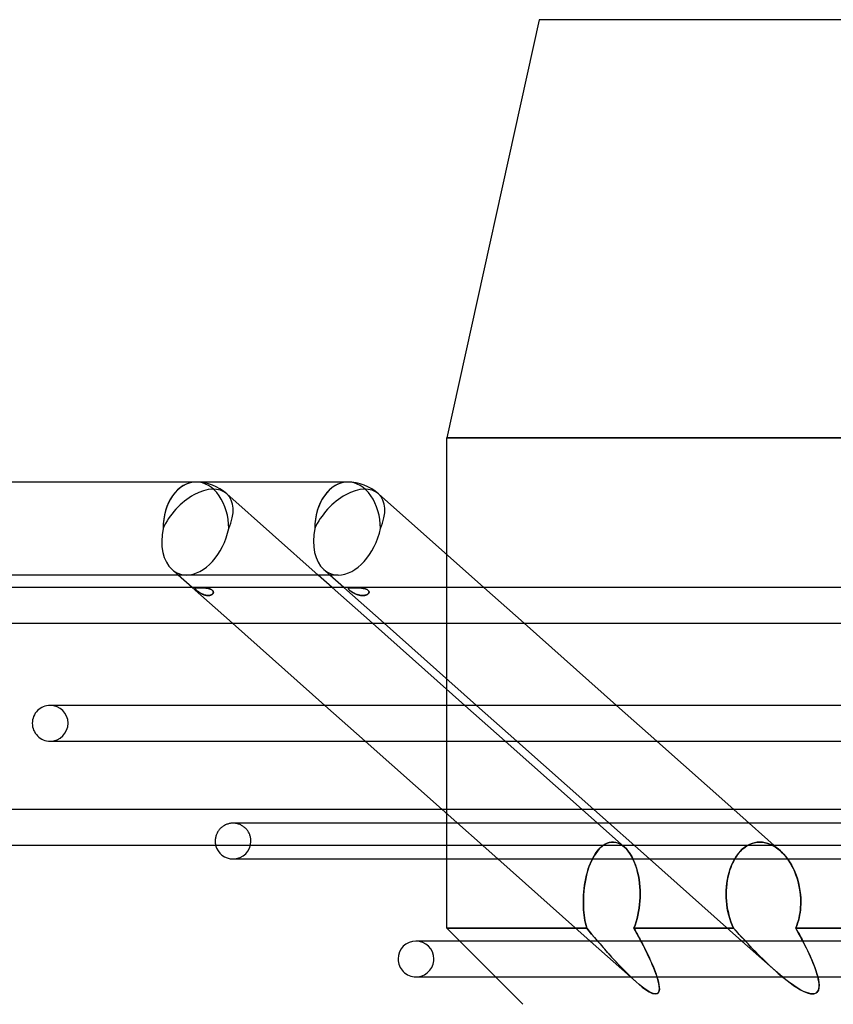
# Model space of a CAD drawing. Header units: millimetres. Extents: x -250 to 250, y -102 to 110.
# Tile 11 of 22: x -80 to -27, y 46 to 110. Entities that reach past the tile are written whole.
import ezdxf

# ---------------------------------------------------------------- set-up
doc = ezdxf.new("R2010")
doc.units = ezdxf.units.MM
doc.layers.add('HIDDEN', color=7, linetype='Continuous')
doc.layers.add('THICK', color=7, linetype='Continuous')

msp = doc.modelspace()

# ---------------------------------------------------------------- linework, layer by layer
at = {"layer": 'HIDDEN'}
for p, q in [((-52, 82.881), (0, 82.881)), ((-60.342, 73.968), (-66.275, 79.239)), ((-52, 67.233), (-52, 75.301)), ((-69.424, 73.968), (-69.822, 74.321)), ((-59.581, 73.968), (-59.979, 74.321)), ((-65.903, 70.84), (-68.515, 73.16)), ((-68.329, 73.104), (-68.326, 73.111)), ((-68.328, 73.105), (-68.329, 73.097)), ((-68.329, 73.096), (-68.329, 73.104)), ((-68.329, 73.097), (-68.328, 73.088)), ((-68.328, 73.088), (-68.329, 73.096)), ((-68.325, 73.113), (-68.328, 73.105)), ((-68.324, 73.078), (-68.328, 73.088)), ((-68.328, 73.088), (-68.325, 73.079)), ((-68.326, 73.111), (-68.321, 73.118)), ((-68.319, 73.119), (-68.325, 73.113)), ((-68.325, 73.079), (-68.319, 73.068)), ((-68.319, 73.067), (-68.324, 73.078)), ((-68.321, 73.118), (-68.313, 73.123)), ((-68.311, 73.124), (-68.319, 73.119)), ((-68.319, 73.068), (-68.311, 73.056)), ((-68.31, 73.055), (-68.319, 73.067)), ((-68.313, 73.123), (-68.304, 73.128)), ((-68.301, 73.129), (-68.311, 73.124)), ((-68.311, 73.056), (-68.3, 73.042)), ((-68.299, 73.041), (-68.31, 73.055)), ((-68.304, 73.128), (-68.292, 73.132)), ((-68.288, 73.133), (-68.301, 73.129)), ((-68.3, 73.042), (-68.287, 73.027)), ((-68.286, 73.026), (-68.299, 73.041)), ((-68.292, 73.132), (-68.278, 73.136)), ((-68.273, 73.137), (-68.288, 73.133)), ((-68.287, 73.027), (-68.27, 73.011)), ((-68.27, 73.01), (-68.286, 73.026)), ((-68.278, 73.136), (-68.261, 73.139)), ((-68.256, 73.14), (-68.273, 73.137)), ((-68.27, 73.011), (-68.252, 72.993)), ((-68.251, 72.992), (-68.27, 73.01)), ((-68.261, 73.139), (-68.243, 73.142)), ((-68.237, 73.142), (-68.256, 73.14)), ((-68.252, 72.993), (-68.23, 72.973)), ((-68.229, 72.973), (-68.251, 72.992)), ((-68.243, 73.142), (-68.222, 73.144)), ((-68.215, 73.144), (-68.237, 73.142)), ((-68.23, 72.973), (-68.206, 72.953)), ((-68.206, 72.953), (-68.229, 72.973)), ((-68.222, 73.144), (-68.199, 73.145)), ((-68.191, 73.146), (-68.215, 73.144)), ((-68.18, 72.932), (-68.206, 72.953)), ((-68.206, 72.953), (-68.18, 72.932)), ((-68.199, 73.145), (-68.174, 73.147)), ((-68.166, 73.147), (-68.191, 73.146)), ((-68.153, 72.911), (-68.18, 72.932)), ((-68.18, 72.932), (-68.152, 72.91)), ((-68.174, 73.147), (-68.148, 73.148)), ((-68.139, 73.148), (-68.166, 73.147)), ((-68.125, 72.89), (-68.153, 72.911)), ((-68.152, 72.91), (-68.123, 72.889)), ((-68.148, 73.148), (-68.119, 73.149)), ((-68.111, 73.149), (-68.139, 73.148)), ((-68.095, 72.869), (-68.125, 72.89)), ((-68.123, 72.889), (-68.092, 72.867)), ((-68.119, 73.149), (-68.089, 73.149)), ((-68.081, 73.149), (-68.111, 73.149)), ((-68.066, 72.849), (-68.095, 72.869)), ((-68.092, 72.867), (-68.061, 72.846)), ((-68.089, 73.149), (-68.058, 73.149)), ((-68.051, 73.149), (-68.081, 73.149)), ((-68.036, 72.829), (-68.066, 72.849)), ((-68.061, 72.846), (-68.03, 72.826)), ((-68.058, 73.149), (-68.025, 73.149)), ((-68.019, 73.149), (-68.051, 73.149)), ((-68.005, 72.81), (-68.036, 72.829)), ((-68.025, 73.149), (-67.99, 73.149)), ((-67.986, 73.148), (-68.019, 73.149)), ((-67.99, 73.149), (-67.954, 73.148)), ((-67.952, 73.148), (-67.986, 73.148)), ((-67.954, 73.148), (-67.917, 73.147)), ((-67.917, 73.147), (-67.952, 73.148)), ((-67.917, 73.147), (-67.878, 73.145)), ((-67.881, 73.146), (-67.917, 73.147)), ((-67.843, 73.144), (-67.881, 73.146)), ((-67.878, 73.145), (-67.838, 73.144)), ((-67.805, 73.142), (-67.843, 73.144)), ((-67.838, 73.144), (-67.797, 73.141)), ((-67.765, 73.139), (-67.805, 73.142)), ((-67.797, 73.141), (-67.757, 73.138)), ((-67.725, 73.136), (-67.765, 73.139)), ((-67.757, 73.138), (-67.716, 73.135)), ((-67.684, 73.132), (-67.725, 73.136)), ((-67.716, 73.135), (-67.675, 73.131)), ((-67.642, 73.127), (-67.684, 73.132)), ((-67.675, 73.131), (-67.635, 73.126)), ((-67.601, 73.122), (-67.642, 73.127)), ((-67.635, 73.126), (-67.595, 73.121)), ((-67.561, 73.116), (-67.601, 73.122)), ((-67.595, 73.121), (-67.556, 73.115)), ((-67.522, 73.109), (-67.561, 73.116)), ((-67.556, 73.115), (-67.518, 73.108)), ((-67.484, 73.101), (-67.522, 73.109)), ((-67.518, 73.108), (-67.48, 73.1)), ((-67.447, 73.092), (-67.484, 73.101)), ((-67.48, 73.1), (-67.444, 73.091)), ((-67.411, 73.082), (-67.447, 73.092)), ((-67.444, 73.091), (-67.41, 73.081)), ((-67.376, 73.07), (-67.411, 73.082)), ((-67.41, 73.081), (-67.376, 73.07)), ((-67.376, 73.07), (-67.343, 73.058)), ((-67.342, 73.057), (-67.376, 73.07)), ((-67.343, 73.058), (-67.312, 73.044)), ((-67.309, 73.043), (-67.342, 73.057)), ((-67.312, 73.044), (-67.282, 73.029)), ((-67.278, 73.027), (-67.309, 73.043)), ((-67.282, 73.029), (-67.254, 73.013)), ((-67.25, 73.01), (-67.278, 73.027)), ((-67.254, 73.013), (-67.23, 72.995)), ((-67.225, 72.991), (-67.25, 73.01)), ((-67.23, 72.995), (-67.208, 72.976)), ((-67.203, 72.972), (-67.225, 72.991)), ((-67.208, 72.976), (-67.189, 72.957)), ((-67.185, 72.952), (-67.203, 72.972)), ((-67.189, 72.957), (-67.174, 72.937)), ((-67.17, 72.932), (-67.185, 72.952)), ((-67.174, 72.937), (-67.162, 72.917)), ((-67.159, 72.912), (-67.17, 72.932)), ((-67.162, 72.917), (-67.153, 72.897)), ((-67.151, 72.891), (-67.159, 72.912)), ((-67.153, 72.897), (-67.148, 72.878)), ((-67.146, 72.87), (-67.151, 72.891)), ((-67.151, 72.807), (-67.147, 72.827)), ((-67.148, 72.878), (-67.145, 72.858)), ((-67.145, 72.84), (-67.148, 72.822)), ((-67.147, 72.827), (-67.145, 72.849)), ((-67.145, 72.849), (-67.146, 72.87)), ((-67.145, 72.858), (-67.145, 72.84)), ((-56.821, 70.84), (-59.433, 73.16)), ((-56.06, 70.84), (-58.672, 73.16)), ((-58.387, 73.082), (-58.386, 73.092)), ((-58.386, 73.091), (-58.387, 73.081)), ((-58.384, 73.07), (-58.387, 73.082)), ((-58.387, 73.081), (-58.384, 73.07)), ((-58.386, 73.092), (-58.383, 73.101)), ((-58.384, 73.1), (-58.386, 73.091)), ((-58.378, 73.108), (-58.384, 73.1)), ((-58.378, 73.057), (-58.384, 73.07)), ((-58.384, 73.07), (-58.378, 73.058)), ((-58.383, 73.101), (-58.377, 73.109)), ((-58.37, 73.115), (-58.378, 73.108)), ((-58.378, 73.058), (-58.37, 73.044)), ((-58.369, 73.043), (-58.378, 73.057)), ((-58.377, 73.109), (-58.368, 73.116)), ((-58.359, 73.121), (-58.37, 73.115)), ((-58.37, 73.044), (-58.358, 73.029)), ((-58.356, 73.027), (-58.369, 73.043)), ((-58.368, 73.116), (-58.357, 73.122)), ((-58.345, 73.126), (-58.359, 73.121)), ((-58.358, 73.029), (-58.343, 73.013)), ((-58.357, 73.122), (-58.342, 73.127)), ((-58.341, 73.01), (-58.356, 73.027)), ((-58.328, 73.131), (-58.345, 73.126)), ((-58.343, 73.013), (-58.326, 72.995)), ((-58.342, 73.127), (-58.325, 73.132)), ((-58.322, 72.991), (-58.341, 73.01)), ((-58.309, 73.135), (-58.328, 73.131)), ((-58.326, 72.995), (-58.305, 72.976)), ((-58.325, 73.132), (-58.304, 73.136)), ((-58.3, 72.972), (-58.322, 72.991)), ((-58.287, 73.138), (-58.309, 73.135)), ((-58.305, 72.976), (-58.282, 72.957)), ((-58.304, 73.136), (-58.282, 73.139)), ((-58.276, 72.952), (-58.3, 72.972)), ((-58.263, 73.141), (-58.287, 73.138)), ((-58.282, 73.139), (-58.258, 73.142)), ((-58.282, 72.957), (-58.257, 72.937)), ((-58.25, 72.932), (-58.276, 72.952)), ((-58.236, 73.144), (-58.263, 73.141)), ((-58.258, 73.142), (-58.232, 73.144)), ((-58.257, 72.937), (-58.23, 72.917)), ((-58.222, 72.912), (-58.25, 72.932)), ((-58.206, 73.145), (-58.236, 73.144)), ((-58.232, 73.144), (-58.204, 73.146)), ((-58.23, 72.917), (-58.202, 72.897)), ((-58.192, 72.891), (-58.222, 72.912)), ((-58.174, 73.147), (-58.206, 73.145)), ((-58.204, 73.146), (-58.174, 73.147)), ((-58.202, 72.897), (-58.172, 72.878)), ((-58.16, 72.87), (-58.192, 72.891)), ((-58.174, 73.147), (-58.143, 73.148)), ((-58.141, 73.148), (-58.174, 73.147)), ((-58.172, 72.878), (-58.142, 72.858)), ((-58.126, 72.849), (-58.16, 72.87)), ((-58.143, 73.148), (-58.111, 73.148)), ((-58.142, 72.858), (-58.111, 72.84)), ((-58.107, 73.149), (-58.141, 73.148)), ((-58.09, 72.827), (-58.126, 72.849)), ((-58.111, 73.148), (-58.077, 73.149)), ((-58.111, 72.84), (-58.08, 72.822)), ((-58.071, 73.149), (-58.107, 73.149)), ((-58.053, 72.807), (-58.09, 72.827)), ((-58.077, 73.149), (-58.042, 73.149)), ((-58.033, 73.149), (-58.071, 73.149)), ((-58.042, 73.149), (-58.005, 73.149)), ((-57.995, 73.149), (-58.033, 73.149)), ((-58.005, 73.149), (-57.967, 73.149)), ((-57.955, 73.149), (-57.995, 73.149)), ((-57.967, 73.149), (-57.927, 73.148)), ((-57.914, 73.148), (-57.955, 73.149)), ((-57.927, 73.148), (-57.886, 73.147)), ((-57.872, 73.147), (-57.914, 73.148)), ((-57.886, 73.147), (-57.844, 73.146)), ((-57.83, 73.145), (-57.872, 73.147)), ((-57.844, 73.146), (-57.801, 73.144)), ((-57.786, 73.144), (-57.83, 73.145)), ((-57.801, 73.144), (-57.757, 73.142)), ((-57.743, 73.142), (-57.786, 73.144)), ((-57.757, 73.142), (-57.713, 73.14)), ((-57.7, 73.139), (-57.743, 73.142)), ((-57.713, 73.14), (-57.669, 73.137)), ((-57.657, 73.136), (-57.7, 73.139)), ((-57.669, 73.137), (-57.625, 73.133)), ((-57.614, 73.132), (-57.657, 73.136)), ((-57.625, 73.133), (-57.582, 73.129)), ((-57.572, 73.128), (-57.614, 73.132)), ((-57.582, 73.129), (-57.539, 73.124)), ((-57.53, 73.123), (-57.572, 73.128)), ((-57.539, 73.124), (-57.497, 73.119)), ((-57.489, 73.118), (-57.53, 73.123)), ((-57.497, 73.119), (-57.455, 73.113)), ((-57.449, 73.111), (-57.489, 73.118)), ((-57.455, 73.113), (-57.415, 73.105)), ((-57.41, 73.104), (-57.449, 73.111)), ((-57.415, 73.105), (-57.376, 73.097)), ((-57.372, 73.096), (-57.41, 73.104)), ((-57.376, 73.097), (-57.339, 73.088)), ((-57.336, 73.088), (-57.372, 73.096)), ((-57.339, 73.088), (-57.303, 73.079)), ((-57.301, 73.078), (-57.336, 73.088)), ((-57.303, 73.079), (-57.268, 73.068)), ((-57.266, 73.067), (-57.301, 73.078)), ((-57.268, 73.068), (-57.235, 73.056)), ((-57.233, 73.055), (-57.266, 73.067)), ((-57.235, 73.056), (-57.203, 73.042)), ((-57.202, 73.041), (-57.233, 73.055)), ((-57.203, 73.042), (-57.173, 73.027)), ((-57.171, 73.026), (-57.202, 73.041)), ((-57.173, 73.027), (-57.145, 73.011)), ((-57.144, 73.01), (-57.171, 73.026)), ((-57.145, 73.011), (-57.12, 72.993)), ((-57.119, 72.992), (-57.144, 73.01)), ((-57.12, 72.993), (-57.098, 72.973)), ((-57.097, 72.973), (-57.119, 72.992)), ((-57.098, 72.973), (-57.079, 72.953)), ((-57.079, 72.953), (-57.097, 72.973)), ((-57.079, 72.953), (-57.064, 72.932)), ((-57.065, 72.932), (-57.079, 72.953)), ((-57.054, 72.911), (-57.065, 72.932)), ((-57.064, 72.932), (-57.054, 72.91)), ((-57.056, 72.81), (-57.049, 72.829)), ((-57.048, 72.89), (-57.054, 72.911)), ((-57.054, 72.91), (-57.047, 72.889)), ((-57.046, 72.846), (-57.05, 72.826)), ((-57.049, 72.829), (-57.045, 72.849)), ((-57.045, 72.869), (-57.048, 72.89)), ((-57.047, 72.889), (-57.045, 72.867)), ((-57.045, 72.867), (-57.046, 72.846)), ((-57.045, 72.849), (-57.045, 72.869)), ((-46.978, 70.84), (-49.59, 73.16)), ((-68.03, 72.826), (-67.999, 72.806)), ((-67.974, 72.792), (-68.005, 72.81)), ((-67.999, 72.806), (-67.967, 72.788)), ((-67.942, 72.774), (-67.974, 72.792)), ((-67.967, 72.788), (-67.935, 72.77)), ((-67.909, 72.756), (-67.942, 72.774)), ((-67.935, 72.77), (-67.902, 72.752)), ((-67.876, 72.74), (-67.909, 72.756)), ((-67.902, 72.752), (-67.868, 72.736)), ((-67.842, 72.724), (-67.876, 72.74)), ((-67.868, 72.736), (-67.834, 72.72)), ((-67.807, 72.709), (-67.842, 72.724)), ((-67.834, 72.72), (-67.799, 72.706)), ((-67.773, 72.696), (-67.807, 72.709)), ((-67.799, 72.706), (-67.763, 72.692)), ((-67.739, 72.684), (-67.773, 72.696)), ((-67.763, 72.692), (-67.728, 72.68)), ((-67.706, 72.673), (-67.739, 72.684)), ((-67.728, 72.68), (-67.693, 72.67)), ((-67.674, 72.664), (-67.706, 72.673)), ((-67.693, 72.67), (-67.658, 72.661)), ((-67.642, 72.657), (-67.674, 72.664)), ((-67.658, 72.661), (-67.624, 72.653)), ((-67.611, 72.651), (-67.642, 72.657)), ((-67.624, 72.653), (-67.591, 72.647)), ((-67.58, 72.646), (-67.611, 72.651)), ((-67.591, 72.647), (-67.558, 72.643)), ((-67.55, 72.642), (-67.58, 72.646)), ((-67.558, 72.643), (-67.526, 72.64)), ((-67.52, 72.64), (-67.55, 72.642)), ((-67.526, 72.64), (-67.494, 72.639)), ((-67.491, 72.639), (-67.52, 72.64)), ((-67.494, 72.639), (-67.463, 72.639)), ((-67.463, 72.639), (-67.491, 72.639)), ((-67.435, 72.641), (-67.463, 72.639)), ((-67.463, 72.639), (-67.432, 72.641)), ((-67.408, 72.644), (-67.435, 72.641)), ((-67.432, 72.641), (-67.402, 72.645)), ((-67.382, 72.648), (-67.408, 72.644)), ((-67.402, 72.645), (-67.373, 72.65)), ((-67.356, 72.653), (-67.382, 72.648)), ((-67.373, 72.65), (-67.344, 72.656)), ((-67.332, 72.66), (-67.356, 72.653)), ((-67.344, 72.656), (-67.317, 72.664)), ((-67.308, 72.668), (-67.332, 72.66)), ((-67.317, 72.664), (-67.291, 72.674)), ((-67.285, 72.677), (-67.308, 72.668)), ((-67.291, 72.674), (-67.266, 72.686)), ((-67.264, 72.687), (-67.285, 72.677)), ((-67.266, 72.686), (-67.243, 72.699)), ((-67.243, 72.699), (-67.264, 72.687)), ((-67.243, 72.699), (-67.221, 72.714)), ((-67.224, 72.712), (-67.243, 72.699)), ((-67.207, 72.725), (-67.224, 72.712)), ((-67.221, 72.714), (-67.201, 72.731)), ((-67.192, 72.74), (-67.207, 72.725)), ((-67.201, 72.731), (-67.185, 72.748)), ((-67.179, 72.755), (-67.192, 72.74)), ((-67.185, 72.748), (-67.171, 72.767)), ((-67.168, 72.771), (-67.179, 72.755)), ((-67.171, 72.767), (-67.16, 72.787)), ((-67.159, 72.787), (-67.168, 72.771)), ((-67.16, 72.787), (-67.151, 72.807)), ((-67.152, 72.804), (-67.159, 72.787)), ((-67.148, 72.822), (-67.152, 72.804)), ((-58.08, 72.822), (-58.049, 72.804)), ((-58.015, 72.787), (-58.053, 72.807)), ((-58.049, 72.804), (-58.016, 72.787)), ((-58.016, 72.787), (-57.983, 72.771)), ((-57.975, 72.767), (-58.015, 72.787)), ((-57.983, 72.771), (-57.949, 72.755)), ((-57.934, 72.748), (-57.975, 72.767)), ((-57.949, 72.755), (-57.914, 72.74)), ((-57.892, 72.731), (-57.934, 72.748)), ((-57.914, 72.74), (-57.878, 72.725)), ((-57.849, 72.714), (-57.892, 72.731)), ((-57.878, 72.725), (-57.842, 72.712)), ((-57.806, 72.699), (-57.849, 72.714)), ((-57.842, 72.712), (-57.805, 72.699)), ((-57.764, 72.686), (-57.806, 72.699)), ((-57.805, 72.699), (-57.768, 72.687)), ((-57.768, 72.687), (-57.731, 72.677)), ((-57.722, 72.674), (-57.764, 72.686)), ((-57.731, 72.677), (-57.695, 72.668)), ((-57.681, 72.664), (-57.722, 72.674)), ((-57.695, 72.668), (-57.659, 72.66)), ((-57.64, 72.656), (-57.681, 72.664)), ((-57.659, 72.66), (-57.623, 72.653)), ((-57.6, 72.65), (-57.64, 72.656)), ((-57.623, 72.653), (-57.588, 72.648)), ((-57.561, 72.645), (-57.6, 72.65)), ((-57.588, 72.648), (-57.553, 72.644)), ((-57.522, 72.641), (-57.561, 72.645)), ((-57.553, 72.644), (-57.518, 72.641)), ((-57.484, 72.639), (-57.522, 72.641)), ((-57.518, 72.641), (-57.484, 72.639)), ((-57.447, 72.639), (-57.484, 72.639)), ((-57.484, 72.639), (-57.451, 72.639)), ((-57.451, 72.639), (-57.418, 72.64)), ((-57.411, 72.64), (-57.447, 72.639)), ((-57.418, 72.64), (-57.385, 72.642)), ((-57.376, 72.643), (-57.411, 72.64)), ((-57.385, 72.642), (-57.353, 72.646)), ((-57.341, 72.647), (-57.376, 72.643)), ((-57.353, 72.646), (-57.322, 72.651)), ((-57.308, 72.653), (-57.341, 72.647)), ((-57.322, 72.651), (-57.292, 72.657)), ((-57.276, 72.661), (-57.308, 72.653)), ((-57.292, 72.657), (-57.262, 72.664)), ((-57.245, 72.67), (-57.276, 72.661)), ((-57.262, 72.664), (-57.233, 72.673)), ((-57.215, 72.68), (-57.245, 72.67)), ((-57.233, 72.673), (-57.206, 72.684)), ((-57.187, 72.692), (-57.215, 72.68)), ((-57.206, 72.684), (-57.179, 72.696)), ((-57.161, 72.706), (-57.187, 72.692)), ((-57.179, 72.696), (-57.155, 72.709)), ((-57.137, 72.72), (-57.161, 72.706)), ((-57.155, 72.709), (-57.132, 72.724)), ((-57.116, 72.736), (-57.137, 72.72)), ((-57.132, 72.724), (-57.111, 72.74)), ((-57.097, 72.752), (-57.116, 72.736)), ((-57.111, 72.74), (-57.093, 72.756)), ((-57.081, 72.77), (-57.097, 72.752)), ((-57.093, 72.756), (-57.078, 72.774)), ((-57.068, 72.788), (-57.081, 72.77)), ((-57.078, 72.774), (-57.066, 72.792)), ((-57.058, 72.806), (-57.068, 72.788)), ((-57.066, 72.792), (-57.056, 72.81)), ((-57.05, 72.826), (-57.058, 72.806)), ((-52, 55.547), (-52, 66.557)), ((-77.359, 65.513), (-77.733, 65.513)), ((-57.296, 63.193), (-59.907, 65.513)), ((-48.214, 63.193), (-50.825, 65.513)), ((-47.453, 63.193), (-50.065, 65.513)), ((-38.371, 63.193), (-40.982, 65.513)), ((-77.733, 63.193), (-77.359, 63.193)), ((-48.689, 55.547), (-52.306, 58.76)), ((-40.48, 56.323), (-43.223, 58.76)), ((-38.846, 55.547), (-42.463, 58.76)), ((-30.366, 56.082), (-33.38, 58.76)), ((-66.715, 57.498), (-66.751, 57.457)), ((-66.677, 57.536), (-66.715, 57.498)), ((-66.637, 57.574), (-66.677, 57.536)), ((-66.596, 57.609), (-66.637, 57.574)), ((-66.553, 57.642), (-66.596, 57.609)), ((-66.508, 57.673), (-66.553, 57.642)), ((-66.462, 57.702), (-66.508, 57.673)), ((-66.415, 57.729), (-66.462, 57.702)), ((-66.366, 57.753), (-66.415, 57.729)), ((-66.317, 57.776), (-66.366, 57.753)), ((-66.266, 57.796), (-66.317, 57.776)), ((-66.215, 57.813), (-66.266, 57.796)), ((-66.163, 57.828), (-66.215, 57.813)), ((-66.11, 57.841), (-66.163, 57.828)), ((-66.056, 57.851), (-66.11, 57.841)), ((-66.002, 57.859), (-66.056, 57.851)), ((-65.948, 57.864), (-66.002, 57.859)), ((-65.894, 57.866), (-65.948, 57.864)), ((-65.839, 57.866), (-65.894, 57.866)), ((65.867, 57.867), (-65.867, 57.867)), ((-65.55, 57.867), (-65.867, 57.867)), ((-65.785, 57.864), (-65.839, 57.866)), ((-65.731, 57.859), (-65.785, 57.864)), ((-65.677, 57.851), (-65.731, 57.859)), ((-65.624, 57.841), (-65.677, 57.851)), ((-65.571, 57.828), (-65.624, 57.841)), ((-65.519, 57.813), (-65.571, 57.828)), ((-65.467, 57.796), (-65.519, 57.813)), ((-65.416, 57.776), (-65.467, 57.796)), ((-65.367, 57.753), (-65.416, 57.776)), ((-65.318, 57.729), (-65.367, 57.753)), ((-65.271, 57.702), (-65.318, 57.729)), ((-65.225, 57.673), (-65.271, 57.702)), ((-65.18, 57.642), (-65.225, 57.673)), ((-65.137, 57.609), (-65.18, 57.642)), ((-65.096, 57.574), (-65.137, 57.609)), ((-65.056, 57.536), (-65.096, 57.574)), ((-65.018, 57.498), (-65.056, 57.536)), ((-64.982, 57.457), (-65.018, 57.498)), ((-67.015, 56.869), (-67.022, 56.815)), ((-67.006, 56.923), (-67.015, 56.869)), ((-66.995, 56.976), (-67.006, 56.923)), ((-66.981, 57.029), (-66.995, 56.976)), ((-66.965, 57.081), (-66.981, 57.029)), ((-66.946, 57.132), (-66.965, 57.081)), ((-66.925, 57.182), (-66.946, 57.132)), ((-66.901, 57.231), (-66.925, 57.182)), ((-66.876, 57.279), (-66.901, 57.231)), ((-66.848, 57.325), (-66.876, 57.279)), ((-66.818, 57.371), (-66.848, 57.325)), ((-66.786, 57.415), (-66.818, 57.371)), ((-66.751, 57.457), (-66.786, 57.415)), ((-64.948, 57.415), (-64.982, 57.457)), ((-64.916, 57.371), (-64.948, 57.415)), ((-64.885, 57.325), (-64.916, 57.371)), ((-64.858, 57.279), (-64.885, 57.325)), ((-64.832, 57.231), (-64.858, 57.279)), ((-64.808, 57.182), (-64.832, 57.231)), ((-64.787, 57.132), (-64.808, 57.182)), ((-64.769, 57.081), (-64.787, 57.132)), ((-64.752, 57.029), (-64.769, 57.081)), ((-64.738, 56.976), (-64.752, 57.029)), ((-64.727, 56.923), (-64.738, 56.976)), ((-64.718, 56.869), (-64.727, 56.923)), ((-64.712, 56.815), (-64.718, 56.869)), ((-67.025, 56.761), (-67.027, 56.707)), ((-67.022, 56.815), (-67.025, 56.761)), ((-64.708, 56.761), (-64.712, 56.815)), ((-64.707, 56.707), (-64.708, 56.761)), ((-42.133, 56.176), (-42.019, 56.291)), ((-41.991, 56.317), (-42.113, 56.196)), ((-42.019, 56.291), (-41.9, 56.392)), ((-41.863, 56.42), (-41.991, 56.317)), ((-41.9, 56.392), (-41.778, 56.477)), ((-41.73, 56.505), (-41.863, 56.42)), ((-41.778, 56.477), (-41.652, 56.545)), ((-41.595, 56.569), (-41.73, 56.505)), ((-41.652, 56.545), (-41.524, 56.595)), ((-41.458, 56.613), (-41.595, 56.569)), ((-41.524, 56.595), (-41.396, 56.627)), ((-41.32, 56.637), (-41.458, 56.613)), ((-41.396, 56.627), (-41.266, 56.64)), ((-41.18, 56.64), (-41.32, 56.637)), ((-41.266, 56.64), (-41.134, 56.636)), ((-41.037, 56.621), (-41.18, 56.64)), ((-41.134, 56.636), (-41, 56.612)), ((-40.894, 56.579), (-41.037, 56.621)), ((-41, 56.612), (-40.866, 56.568)), ((-40.752, 56.515), (-40.894, 56.579)), ((-40.866, 56.568), (-40.733, 56.505)), ((-40.613, 56.429), (-40.752, 56.515)), ((-40.733, 56.505), (-40.604, 56.422)), ((-40.479, 56.322), (-40.613, 56.429)), ((-40.604, 56.422), (-40.479, 56.322)), ((-40.479, 56.322), (-40.371, 56.217)), ((-40.349, 56.194), (-40.479, 56.322)), ((-40.371, 56.217), (-40.269, 56.101)), ((-32.826, 56.172), (-32.67, 56.301)), ((-32.681, 56.293), (-32.826, 56.172)), ((-32.526, 56.398), (-32.681, 56.293)), ((-32.67, 56.301), (-32.504, 56.412)), ((-32.365, 56.486), (-32.526, 56.398)), ((-32.504, 56.412), (-32.329, 56.502)), ((-32.198, 56.554), (-32.365, 56.486)), ((-32.329, 56.502), (-32.149, 56.57)), ((-32.027, 56.603), (-32.198, 56.554)), ((-32.149, 56.57), (-31.965, 56.616)), ((-31.853, 56.632), (-32.027, 56.603)), ((-31.965, 56.616), (-31.779, 56.638)), ((-31.68, 56.641), (-31.853, 56.632)), ((-31.779, 56.638), (-31.594, 56.638)), ((-31.509, 56.631), (-31.68, 56.641)), ((-31.594, 56.638), (-31.412, 56.618)), ((-31.339, 56.603), (-31.509, 56.631)), ((-31.412, 56.618), (-31.229, 56.576)), ((-31.168, 56.557), (-31.339, 56.603)), ((-31.229, 56.576), (-31.047, 56.513)), ((-30.998, 56.493), (-31.168, 56.557)), ((-31.047, 56.513), (-30.866, 56.431)), ((-30.831, 56.412), (-30.998, 56.493)), ((-30.866, 56.431), (-30.69, 56.329)), ((-30.667, 56.314), (-30.831, 56.412)), ((-30.69, 56.329), (-30.52, 56.209)), ((-30.509, 56.2), (-30.667, 56.314)), ((-42.535, 55.582), (-42.62, 55.408)), ((-42.606, 55.436), (-42.526, 55.599)), ((-42.441, 55.751), (-42.535, 55.582)), ((-42.526, 55.599), (-42.438, 55.756)), ((-42.339, 55.911), (-42.441, 55.751)), ((-42.438, 55.756), (-42.343, 55.906)), ((-42.343, 55.906), (-42.241, 56.047)), ((-42.23, 56.06), (-42.339, 55.911)), ((-42.241, 56.047), (-42.133, 56.176)), ((-42.113, 56.196), (-42.23, 56.06)), ((-40.228, 56.05), (-40.349, 56.194)), ((-40.269, 56.101), (-40.172, 55.975)), ((-40.116, 55.892), (-40.228, 56.05)), ((-40.172, 55.975), (-40.083, 55.841)), ((-40.014, 55.723), (-40.116, 55.892)), ((-40.083, 55.841), (-40, 55.699)), ((-39.919, 55.541), (-40.014, 55.723)), ((-40, 55.699), (-39.921, 55.547)), ((-33.337, 55.519), (-33.225, 55.701)), ((-33.202, 55.736), (-33.308, 55.569)), ((-33.225, 55.701), (-33.104, 55.869)), ((-33.087, 55.891), (-33.202, 55.736)), ((-33.104, 55.869), (-32.972, 56.027)), ((-32.962, 56.037), (-33.087, 55.891)), ((-32.972, 56.027), (-32.826, 56.172)), ((-32.826, 56.172), (-32.962, 56.037)), ((-30.52, 56.209), (-30.356, 56.073)), ((-30.356, 56.073), (-30.509, 56.2)), ((-30.356, 56.073), (-30.271, 55.993)), ((-30.211, 55.933), (-30.356, 56.073)), ((-30.271, 55.993), (-30.188, 55.91)), ((-30.073, 55.783), (-30.211, 55.933)), ((-30.188, 55.91), (-30.108, 55.823)), ((-30.108, 55.823), (-30.031, 55.733)), ((-29.946, 55.625), (-30.073, 55.783)), ((-30.031, 55.733), (-29.958, 55.641)), ((-29.958, 55.641), (-29.887, 55.547)), ((-29.828, 55.462), (-29.946, 55.625)), ((-65.867, 55.547), (-65.55, 55.547)), ((-42.774, 55.027), (-42.842, 54.822)), ((-42.818, 54.896), (-42.753, 55.085)), ((-42.699, 55.223), (-42.774, 55.027)), ((-42.753, 55.085), (-42.682, 55.266)), ((-42.62, 55.408), (-42.699, 55.223)), ((-42.682, 55.266), (-42.606, 55.436)), ((-39.831, 55.345), (-39.919, 55.541)), ((-39.751, 55.137), (-39.831, 55.345)), ((-39.68, 54.919), (-39.751, 55.137)), ((-33.577, 55.003), (-33.648, 54.797)), ((-33.614, 54.901), (-33.532, 55.117)), ((-33.496, 55.201), (-33.577, 55.003)), ((-33.532, 55.117), (-33.44, 55.323)), ((-33.406, 55.39), (-33.496, 55.201)), ((-33.44, 55.323), (-33.337, 55.519)), ((-33.308, 55.569), (-33.406, 55.39)), ((-29.718, 55.291), (-29.828, 55.462)), ((-29.614, 55.109), (-29.718, 55.291)), ((-29.516, 54.919), (-29.614, 55.109)), ((-42.959, 54.386), (-43.008, 54.158)), ((-42.982, 54.284), (-42.934, 54.494)), ((-42.904, 54.607), (-42.959, 54.386)), ((-42.934, 54.494), (-42.879, 54.698)), ((-42.842, 54.822), (-42.904, 54.607)), ((-42.879, 54.698), (-42.818, 54.896)), ((-39.619, 54.692), (-39.68, 54.919)), ((-39.567, 54.46), (-39.619, 54.692)), ((-39.525, 54.222), (-39.567, 54.46)), ((-33.761, 54.368), (-33.803, 54.148)), ((-33.792, 54.211), (-33.744, 54.446)), ((-33.71, 54.585), (-33.761, 54.368)), ((-33.744, 54.446), (-33.685, 54.676)), ((-33.648, 54.797), (-33.71, 54.585)), ((-33.685, 54.676), (-33.614, 54.901)), ((-29.427, 54.72), (-29.516, 54.919)), ((-29.345, 54.513), (-29.427, 54.72)), ((-29.272, 54.301), (-29.345, 54.513)), ((-29.208, 54.085), (-29.272, 54.301)), ((-43.082, 53.692), (-43.108, 53.456)), ((-43.09, 53.631), (-43.06, 53.851)), ((-43.049, 53.927), (-43.082, 53.692)), ((-43.06, 53.851), (-43.024, 54.069)), ((-43.008, 54.158), (-43.049, 53.927)), ((-43.024, 54.069), (-42.982, 54.284)), ((-39.493, 53.983), (-39.525, 54.222)), ((-39.47, 53.743), (-39.493, 53.983)), ((-39.457, 53.505), (-39.47, 53.743)), ((-33.857, 53.706), (-33.871, 53.486)), ((-33.87, 53.502), (-33.855, 53.737)), ((-33.835, 53.927), (-33.857, 53.706)), ((-33.855, 53.737), (-33.829, 53.974)), ((-33.803, 54.148), (-33.835, 53.927)), ((-33.829, 53.974), (-33.792, 54.211)), ((-29.154, 53.864), (-29.208, 54.085)), ((-29.11, 53.642), (-29.154, 53.864)), ((-43.138, 52.972), (-43.128, 53.19)), ((-43.126, 53.221), (-43.137, 52.987)), ((-43.128, 53.19), (-43.112, 53.411)), ((-43.108, 53.456), (-43.126, 53.221)), ((-43.112, 53.411), (-43.09, 53.631)), ((-39.468, 52.819), (-39.456, 53.047)), ((-39.452, 53.27), (-39.457, 53.505)), ((-39.456, 53.047), (-39.452, 53.27)), ((-33.875, 53.27), (-33.87, 53.502)), ((-33.871, 53.486), (-33.875, 53.27)), ((-33.875, 53.27), (-33.87, 53.047)), ((-33.87, 53.047), (-33.875, 53.27)), ((-33.87, 53.047), (-33.856, 52.819)), ((-33.856, 52.819), (-33.87, 53.047)), ((-29.076, 53.418), (-29.11, 53.642)), ((-29.052, 53.196), (-29.076, 53.418)), ((-29.037, 52.975), (-29.052, 53.196)), ((-43.137, 52.987), (-43.141, 52.758)), ((-43.141, 52.758), (-43.138, 52.972)), ((-43.141, 52.758), (-43.139, 52.589)), ((-43.139, 52.588), (-43.141, 52.758)), ((-43.139, 52.589), (-43.133, 52.417)), ((-43.133, 52.416), (-43.139, 52.588)), ((-43.133, 52.417), (-43.122, 52.243)), ((-43.122, 52.243), (-43.133, 52.416)), ((-39.517, 52.359), (-39.489, 52.589)), ((-39.489, 52.589), (-39.468, 52.819)), ((-33.856, 52.819), (-33.833, 52.589)), ((-33.833, 52.589), (-33.856, 52.819)), ((-33.833, 52.589), (-33.799, 52.359)), ((-33.799, 52.359), (-33.833, 52.589)), ((-29.06, 52.243), (-29.044, 52.417)), ((-29.044, 52.417), (-29.035, 52.589)), ((-29.032, 52.758), (-29.037, 52.975)), ((-29.035, 52.589), (-29.032, 52.758)), ((-43.122, 52.243), (-43.108, 52.069)), ((-43.108, 52.069), (-43.122, 52.243)), ((-43.108, 52.069), (-43.088, 51.895)), ((-43.088, 51.895), (-43.108, 52.069)), ((-43.088, 51.895), (-43.064, 51.722)), ((-43.064, 51.722), (-43.088, 51.895)), ((-39.654, 51.682), (-39.6, 51.904)), ((-39.6, 51.904), (-39.555, 52.13)), ((-39.555, 52.13), (-39.517, 52.359)), ((-33.799, 52.359), (-33.755, 52.13)), ((-33.756, 52.131), (-33.799, 52.359)), ((-33.702, 51.905), (-33.756, 52.131)), ((-33.755, 52.13), (-33.702, 51.904)), ((-33.639, 51.683), (-33.702, 51.905)), ((-33.702, 51.904), (-33.638, 51.682)), ((-29.146, 51.722), (-29.11, 51.895)), ((-29.11, 51.895), (-29.082, 52.069)), ((-29.082, 52.069), (-29.06, 52.243)), ((-43.064, 51.722), (-43.035, 51.552)), ((-43.035, 51.552), (-43.064, 51.722)), ((-43.035, 51.552), (-43.001, 51.384)), ((-43.001, 51.384), (-43.035, 51.552)), ((-43.001, 51.384), (-42.963, 51.22)), ((-42.963, 51.22), (-43.001, 51.384)), ((-42.963, 51.22), (-42.92, 51.06)), ((-42.92, 51.06), (-42.963, 51.22)), ((-39.861, 51.06), (-39.785, 51.259)), ((-39.785, 51.259), (-39.716, 51.467)), ((-39.716, 51.467), (-39.654, 51.682)), ((-33.566, 51.468), (-33.639, 51.683)), ((-33.638, 51.682), (-33.565, 51.467)), ((-33.484, 51.26), (-33.566, 51.468)), ((-33.565, 51.467), (-33.483, 51.259)), ((-33.393, 51.06), (-33.484, 51.26)), ((-33.483, 51.259), (-33.393, 51.06)), ((-29.358, 51.06), (-29.295, 51.22)), ((-29.295, 51.22), (-29.238, 51.384)), ((-29.238, 51.384), (-29.189, 51.552)), ((-29.189, 51.552), (-29.146, 51.722)), ((-52, 51.06), (-42.92, 51.06)), ((-42.92, 51.06), (-43.638, 51.06)), ((-42.763, 50.871), (-42.92, 51.06)), ((-42.92, 51.06), (-42.754, 50.859)), ((-42.603, 50.678), (-42.763, 50.871)), ((-42.754, 50.859), (-42.584, 50.656)), ((-42.439, 50.484), (-42.603, 50.678)), ((-42.584, 50.656), (-42.41, 50.449)), ((-42.273, 50.287), (-42.439, 50.484)), ((-39.754, 50.867), (-39.861, 51.06)), ((-39.861, 51.06), (-33.393, 51.06)), ((-39.648, 50.675), (-39.754, 50.867)), ((-39.545, 50.484), (-39.648, 50.675)), ((-39.444, 50.294), (-39.545, 50.484)), ((-33.393, 51.06), (-33.795, 51.06)), ((-33.208, 50.852), (-33.393, 51.06)), ((-33.393, 51.06), (-33.22, 50.866)), ((-33.22, 50.866), (-33.046, 50.673)), ((-33.021, 50.646), (-33.208, 50.852)), ((-33.046, 50.673), (-32.871, 50.482)), ((-32.833, 50.441), (-33.021, 50.646)), ((-32.871, 50.482), (-32.695, 50.291)), ((-29.258, 50.881), (-29.358, 51.06)), ((-29.358, 51.06), (0, 51.06)), ((-29.157, 50.7), (-29.258, 50.881)), ((-29.057, 50.517), (-29.157, 50.7)), ((-28.958, 50.331), (-29.057, 50.517)), ((-53.74, 50.22), (-54, 50.22)), ((-51.16, 50.22), (-48.84, 47.9)), ((-40.081, 47.9), (-42.693, 50.22)), ((-42.41, 50.449), (-42.233, 50.24)), ((-42.103, 50.088), (-42.273, 50.287)), ((-42.233, 50.24), (-42.052, 50.03)), ((-41.93, 49.889), (-42.103, 50.088)), ((-42.052, 50.03), (-41.869, 49.818)), ((-41.755, 49.688), (-41.93, 49.889)), ((-39.345, 50.105), (-39.444, 50.294)), ((-39.405, 50.22), (-39.307, 50.032)), ((-39.248, 49.918), (-39.345, 50.105)), ((-39.307, 50.032), (-39.211, 49.846)), ((-39.154, 49.731), (-39.248, 49.918)), ((-39.211, 49.846), (-39.118, 49.661)), ((-30.656, 48.272), (-32.85, 50.22)), ((-32.644, 50.237), (-32.833, 50.441)), ((-32.695, 50.291), (-32.518, 50.102)), ((-32.454, 50.034), (-32.644, 50.237)), ((-32.518, 50.102), (-32.34, 49.913)), ((-32.263, 49.833), (-32.454, 50.034)), ((-32.34, 49.913), (-32.16, 49.727)), ((-32.07, 49.634), (-32.263, 49.833)), ((-28.86, 50.144), (-28.958, 50.331)), ((-28.9, 50.22), (-28.789, 50.006)), ((-28.764, 49.956), (-28.86, 50.144)), ((-28.789, 50.006), (-28.681, 49.79)), ((-28.67, 49.767), (-28.764, 49.956)), ((-41.869, 49.818), (-41.683, 49.606)), ((-41.578, 49.488), (-41.755, 49.688)), ((-41.683, 49.606), (-41.494, 49.394)), ((-41.399, 49.288), (-41.578, 49.488)), ((-41.494, 49.394), (-41.303, 49.182)), ((-41.218, 49.088), (-41.399, 49.288)), ((-39.062, 49.547), (-39.154, 49.731)), ((-39.118, 49.661), (-39.028, 49.477)), ((-38.973, 49.363), (-39.062, 49.547)), ((-39.028, 49.477), (-38.94, 49.295)), ((-38.887, 49.181), (-38.973, 49.363)), ((-38.94, 49.295), (-38.856, 49.114)), ((-32.16, 49.727), (-31.98, 49.541)), ((-31.876, 49.436), (-32.07, 49.634)), ((-31.98, 49.541), (-31.798, 49.357)), ((-31.681, 49.24), (-31.876, 49.436)), ((-31.798, 49.357), (-31.615, 49.175)), ((-31.484, 49.045), (-31.681, 49.24)), ((-28.681, 49.79), (-28.576, 49.574)), ((-28.578, 49.578), (-28.67, 49.767)), ((-28.489, 49.389), (-28.578, 49.578)), ((-28.576, 49.574), (-28.475, 49.359)), ((-28.403, 49.2), (-28.489, 49.389)), ((-28.475, 49.359), (-28.377, 49.143)), ((-28.32, 49.012), (-28.403, 49.2)), ((-41.303, 49.182), (-41.11, 48.971)), ((-41.035, 48.89), (-41.218, 49.088)), ((-41.11, 48.971), (-40.916, 48.762)), ((-40.851, 48.693), (-41.035, 48.89)), ((-40.916, 48.762), (-40.721, 48.556)), ((-40.666, 48.499), (-40.851, 48.693)), ((-40.721, 48.556), (-40.524, 48.352)), ((-38.804, 49.001), (-38.887, 49.181)), ((-38.856, 49.114), (-38.774, 48.935)), ((-38.724, 48.822), (-38.804, 49.001)), ((-38.774, 48.935), (-38.695, 48.758)), ((-38.647, 48.645), (-38.724, 48.822)), ((-38.695, 48.758), (-38.621, 48.582)), ((-38.575, 48.47), (-38.647, 48.645)), ((-38.621, 48.582), (-38.55, 48.408)), ((-31.615, 49.175), (-31.431, 48.994)), ((-31.285, 48.853), (-31.484, 49.045)), ((-31.431, 48.994), (-31.245, 48.814)), ((-31.084, 48.662), (-31.285, 48.853)), ((-31.245, 48.814), (-31.057, 48.637)), ((-30.881, 48.474), (-31.084, 48.662)), ((-31.057, 48.637), (-30.867, 48.461)), ((-28.377, 49.143), (-28.285, 48.929)), ((-28.242, 48.825), (-28.32, 49.012)), ((-28.285, 48.929), (-28.199, 48.717)), ((-28.169, 48.641), (-28.242, 48.825)), ((-28.199, 48.717), (-28.119, 48.508)), ((-28.101, 48.458), (-28.169, 48.641)), ((-40.48, 48.307), (-40.666, 48.499)), ((-40.524, 48.352), (-40.325, 48.152)), ((-40.292, 48.119), (-40.48, 48.307)), ((-40.325, 48.152), (-40.124, 47.955)), ((-40.102, 47.934), (-40.292, 48.119)), ((-40.124, 47.955), (-39.922, 47.763)), ((-39.911, 47.753), (-40.102, 47.934)), ((-38.506, 48.297), (-38.575, 48.47)), ((-38.55, 48.408), (-38.483, 48.237)), ((-38.442, 48.126), (-38.506, 48.297)), ((-38.483, 48.237), (-38.421, 48.067)), ((-38.383, 47.958), (-38.442, 48.126)), ((-38.421, 48.067), (-38.364, 47.9)), ((-38.331, 47.792), (-38.383, 47.958)), ((-30.675, 48.288), (-30.881, 48.474)), ((-30.867, 48.461), (-30.675, 48.288)), ((-30.601, 48.222), (-30.675, 48.288)), ((-30.675, 48.288), (-30.491, 48.126)), ((-30.526, 48.157), (-30.601, 48.222)), ((-30.452, 48.092), (-30.526, 48.157)), ((-30.491, 48.126), (-30.305, 47.967)), ((-30.376, 48.028), (-30.452, 48.092)), ((-30.301, 47.964), (-30.376, 48.028)), ((-30.305, 47.967), (-30.115, 47.81)), ((-30.224, 47.9), (-30.301, 47.964)), ((-28.119, 48.508), (-28.046, 48.301)), ((-28.038, 48.278), (-28.101, 48.458)), ((-28.046, 48.301), (-27.983, 48.099)), ((-27.983, 48.1), (-28.038, 48.278)), ((-27.935, 47.926), (-27.983, 48.1)), ((-27.983, 48.099), (-27.928, 47.9)), ((-27.895, 47.755), (-27.935, 47.926)), ((-54, 47.9), (-53.74, 47.9)), ((-39.922, 47.763), (-39.717, 47.576)), ((-39.717, 47.576), (-39.911, 47.753)), ((-39.717, 47.576), (-39.519, 47.405)), ((-39.519, 47.405), (-39.317, 47.24)), ((-38.285, 47.629), (-38.331, 47.792)), ((-38.246, 47.464), (-38.285, 47.629)), ((-38.219, 47.303), (-38.246, 47.464)), ((-38.208, 47.152), (-38.219, 47.303)), ((-30.115, 47.81), (-29.921, 47.656)), ((-29.921, 47.656), (-29.717, 47.5)), ((-29.717, 47.5), (-29.503, 47.347)), ((-29.503, 47.347), (-29.283, 47.2)), ((-27.866, 47.588), (-27.895, 47.755)), ((-27.848, 47.426), (-27.866, 47.588)), ((-27.847, 47.269), (-27.848, 47.426)), ((-39.317, 47.24), (-39.105, 47.083)), ((-39.105, 47.083), (-38.873, 46.934)), ((-38.873, 46.934), (-38.65, 46.827)), ((-38.65, 46.827), (-38.456, 46.786)), ((-38.456, 46.786), (-38.325, 46.82)), ((-38.325, 46.82), (-38.253, 46.902)), ((-38.253, 46.902), (-38.217, 47.016)), ((-38.217, 47.016), (-38.208, 47.152)), ((-29.283, 47.2), (-29.06, 47.065)), ((-29.06, 47.065), (-28.837, 46.949)), ((-28.837, 46.949), (-28.615, 46.856)), ((-28.615, 46.856), (-28.394, 46.797)), ((-28.394, 46.797), (-28.178, 46.793)), ((-28.178, 46.793), (-28.019, 46.857)), ((-28.019, 46.857), (-27.918, 46.974)), ((-27.918, 46.974), (-27.865, 47.119)), ((-27.865, 47.119), (-27.847, 47.269))]:
    msp.add_line(p, q, dxfattribs=at)
for centre, radius, start, end in [((-68.278, 76.984), 3.016, 48.38245, 89.99998), ((-77.733, 64.353), 1.16, 359.99994, 89.99981), ((-77.733, 64.353), 1.16, 270.00019, 359.99994), ((-65.867, 56.707), 1.16, 180.00009, 193.29037), ((-65.867, 56.707), 1.16, 269.9999, 359.99989), ((-54, 49.06), 1.16, 0.00006, 89.99998), ((-54, 49.06), 1.16, 270.00002, 0.00006)]:
    msp.add_arc(centre, radius, start, end, dxfattribs=at)
for centre, major_axis, ratio, start_param, end_param in [((-68.278, 76.984), (0, -3.016), 0.707107, -3.141593, -1.570796), ((-68.278, 76.984), (0, -3.016), 0.707107, 3.141593, 4.712389), ((-68.278, 76.984), (0, -3.016), 0.707107, 1.570796, 3.141593), ((-68.278, 76.984), (0, -3.016), 0.707107, 1.570796, 3.141593), ((-58.435, 76.984), (0, -3.016), 0.707107, -3.141593, -1.570796), ((-58.435, 76.984), (0, -3.016), 0.707107, 3.141593, 4.712389), ((-58.435, 76.984), (0, -3.016), 0.707107, 1.570796, 3.141593), ((-68.278, 76.984), (2.003, 2.255), 0.598768, -0.000006, 2.059663), ((-68.278, 76.984), (2.003, 2.255), 0.598768, -0.000006, 2.059663), ((-68.278, 76.984), (2.003, 2.255), 0.598768, -0.002151, -0.000006), ((-68.278, 76.984), (2.003, 2.255), 0.598768, -0.002151, -0.000006), ((-68.278, 76.984), (2.003, 2.255), 0.598768, -1.081929, -0.002151), ((-68.278, 76.984), (2.003, 2.255), 0.598768, -1.081929, -0.002151), ((-58.435, 76.984), (2.003, 2.255), 0.598768, -0.000006, 2.059663), ((-58.435, 76.984), (2.003, 2.255), 0.598768, -0.000006, 2.059663), ((-58.435, 76.984), (2.003, 2.255), 0.598768, -0.002151, -0.000006), ((-58.435, 76.984), (2.003, 2.255), 0.598768, -0.002151, -0.000006), ((-58.435, 76.984), (2.003, 2.255), 0.598768, -1.081929, -0.002151), ((-68.278, 76.984), (-1.112, -2.926), 0.656307, -1.326363, -0.244964), ((-68.278, 76.984), (-1.112, -2.926), 0.656307, -1.326363, -0.244964), ((-68.278, 76.984), (-1.112, -2.926), 0.656307, 0.244434, 1.81523), ((-68.278, 76.984), (-1.112, -2.926), 0.656307, 0.244434, 1.81523), ((-58.435, 76.984), (-1.112, -2.926), 0.656307, -1.326363, -0.244964), ((-58.435, 76.984), (-1.112, -2.926), 0.656307, -1.326363, -0.244964), ((-58.435, 76.984), (-1.112, -2.926), 0.656307, 0.244434, 1.81523), ((-68.278, 76.984), (-1.112, -2.926), 0.656307, -0.244964, 0.244434), ((-68.278, 76.984), (-1.112, -2.926), 0.656307, -0.244964, 0.244434), ((-58.435, 76.984), (-1.112, -2.926), 0.656307, -0.244964, 0.244434), ((-58.435, 76.984), (-1.112, -2.926), 0.656307, -0.244964, 0.244434)]:
    msp.add_ellipse(centre, major_axis=major_axis, ratio=ratio, start_param=start_param, end_param=end_param, dxfattribs=at)
at = {"layer": 'THICK'}
for p, q in [((-46, 110), (-52, 82.881)), ((0, 110), (-46, 110)), ((0, 82.881), (-52, 82.881)), ((-52, 75.301), (-52, 82.881)), ((-58.435, 80), (-162.572, 80)), ((-49.59, 73.16), (-56.432, 79.239)), ((-59.05, 73.968), (-159.556, 73.968)), ((-68.515, 73.16), (-69.424, 73.968)), ((-59.433, 73.16), (-60.342, 73.968)), ((-58.672, 73.16), (-59.581, 73.968)), ((0, 73.16), (-159.556, 73.16)), ((-159.556, 70.84), (-1.16, 70.84)), ((-59.907, 65.513), (-65.903, 70.84)), ((-50.825, 65.513), (-56.821, 70.84)), ((-50.065, 65.513), (-56.06, 70.84)), ((-40.982, 65.513), (-46.978, 70.84)), ((-52, 66.557), (-52, 67.233)), ((-1.16, 65.513), (-77.733, 65.513)), ((-77.733, 63.193), (-1.16, 63.193)), ((-52.306, 58.76), (-57.296, 63.193)), ((-43.223, 58.76), (-48.214, 63.193)), ((-42.463, 58.76), (-47.453, 63.193)), ((-33.38, 58.76), (-38.371, 63.193)), ((-1.16, 58.76), (-159.556, 58.76)), ((-159.556, 56.44), (-1.16, 56.44)), ((-65.867, 55.547), (-1.16, 55.547)), ((-52, 51.06), (-52, 55.547)), ((-42.693, 50.22), (-48.689, 55.547)), ((-39.921, 55.547), (-39.833, 55.35)), ((-39.833, 55.35), (-39.753, 55.142)), ((-39.753, 55.142), (-39.682, 54.924)), ((-32.85, 50.22), (-38.846, 55.547)), ((-29.887, 55.547), (-29.76, 55.359)), ((-29.76, 55.359), (-29.641, 55.158)), ((-29.641, 55.158), (-29.529, 54.945)), ((-29.529, 54.945), (-29.428, 54.722)), ((-39.682, 54.924), (-39.62, 54.697)), ((-39.62, 54.697), (-39.568, 54.463)), ((-39.568, 54.463), (-39.525, 54.225)), ((-29.428, 54.722), (-29.336, 54.489)), ((-29.336, 54.489), (-29.256, 54.249)), ((-39.525, 54.225), (-39.493, 53.985)), ((-39.493, 53.985), (-39.47, 53.744)), ((-39.47, 53.744), (-39.457, 53.505)), ((-29.256, 54.249), (-29.187, 54.004)), ((-29.187, 54.004), (-29.131, 53.754)), ((-29.131, 53.754), (-29.088, 53.503)), ((-39.456, 53.047), (-39.468, 52.819)), ((-39.457, 53.505), (-39.452, 53.27)), ((-39.452, 53.27), (-39.456, 53.047)), ((-29.088, 53.503), (-29.057, 53.252)), ((-29.057, 53.252), (-29.038, 53.003)), ((-39.489, 52.589), (-39.517, 52.359)), ((-39.468, 52.819), (-39.489, 52.589)), ((-29.044, 52.416), (-29.06, 52.243)), ((-29.035, 52.588), (-29.044, 52.416)), ((-29.038, 53.003), (-29.032, 52.758)), ((-29.032, 52.758), (-29.035, 52.588)), ((-39.6, 51.904), (-39.654, 51.682)), ((-39.555, 52.13), (-39.6, 51.904)), ((-39.517, 52.359), (-39.555, 52.13)), ((-29.11, 51.895), (-29.146, 51.722)), ((-29.082, 52.069), (-29.11, 51.895)), ((-29.06, 52.243), (-29.082, 52.069)), ((-39.785, 51.259), (-39.861, 51.06)), ((-39.716, 51.467), (-39.785, 51.259)), ((-39.654, 51.682), (-39.716, 51.467)), ((-29.295, 51.22), (-29.358, 51.06)), ((-29.238, 51.384), (-29.295, 51.22)), ((-29.189, 51.552), (-29.238, 51.384)), ((-29.146, 51.722), (-29.189, 51.552)), ((-43.638, 51.06), (-52, 51.06)), ((-52, 51.06), (-51.16, 50.22)), ((-33.795, 51.06), (-39.861, 51.06)), ((-39.861, 51.06), (-39.782, 50.919)), ((-39.782, 50.919), (-39.705, 50.778)), ((-39.705, 50.778), (-39.628, 50.637)), ((-39.628, 50.637), (-39.552, 50.498)), ((-39.552, 50.498), (-39.478, 50.359)), ((-1.16, 51.06), (-29.358, 51.06)), ((-29.358, 51.06), (-29.281, 50.923)), ((-29.281, 50.923), (-29.204, 50.785)), ((-29.204, 50.785), (-29.127, 50.646)), ((-29.127, 50.646), (-29.051, 50.505)), ((-29.051, 50.505), (-28.975, 50.363)), ((-1.16, 50.22), (-54, 50.22)), ((-39.478, 50.359), (-39.405, 50.22)), ((-28.975, 50.363), (-28.9, 50.22)), ((-54, 47.9), (-1.16, 47.9)), ((-48.84, 47.9), (-47.057, 46.117)), ((-39.709, 47.57), (-40.081, 47.9)), ((-39.51, 47.397), (-39.717, 47.576)), ((-39.297, 47.225), (-39.51, 47.397)), ((-38.364, 47.9), (-38.312, 47.728)), ((-38.312, 47.728), (-38.267, 47.556)), ((-38.267, 47.556), (-38.232, 47.385)), ((-38.232, 47.385), (-38.211, 47.221)), ((-30.016, 47.731), (-30.224, 47.9)), ((-29.799, 47.562), (-30.016, 47.731)), ((-29.57, 47.394), (-29.799, 47.562)), ((-29.332, 47.231), (-29.57, 47.394)), ((-27.928, 47.9), (-27.887, 47.715)), ((-27.887, 47.715), (-27.859, 47.535)), ((-27.859, 47.535), (-27.846, 47.36)), ((-27.846, 47.36), (-27.853, 47.192)), ((-39.073, 47.061), (-39.297, 47.225)), ((-38.829, 46.91), (-39.073, 47.061)), ((-38.602, 46.811), (-38.829, 46.91)), ((-38.412, 46.789), (-38.602, 46.811)), ((-38.297, 46.843), (-38.412, 46.789)), ((-38.236, 46.941), (-38.297, 46.843)), ((-38.21, 47.07), (-38.236, 46.941)), ((-38.211, 47.221), (-38.21, 47.07)), ((-29.089, 47.082), (-29.332, 47.231)), ((-28.846, 46.953), (-29.089, 47.082)), ((-28.604, 46.852), (-28.846, 46.953)), ((-28.363, 46.793), (-28.604, 46.852)), ((-28.136, 46.802), (-28.363, 46.793)), ((-27.982, 46.889), (-28.136, 46.802)), ((-27.891, 47.032), (-27.982, 46.889)), ((-27.853, 47.192), (-27.891, 47.032))]:
    msp.add_line(p, q, dxfattribs=at)
for centre, radius, start, end in [((-58.435, 76.984), 3.016, 48.38245, 89.99998), ((-77.733, 64.353), 1.16, 89.99981, 180.00004), ((-77.733, 64.353), 1.16, 180.00004, 270.00019), ((-65.867, 56.707), 1.16, 193.29037, 269.9999), ((-54, 49.06), 1.16, 89.99998, 179.99996), ((-54, 49.06), 1.16, 179.99996, 270.00002)]:
    msp.add_arc(centre, radius, start, end, dxfattribs=at)
for major_axis, ratio, start_param, end_param in [((0, -3.016), 0.707107, 1.570796, 3.141593), ((2.003, 2.255), 0.598768, -1.081929, -0.002151), ((-1.112, -2.926), 0.656307, 0.244434, 1.81523)]:
    msp.add_ellipse((-58.435, 76.984), major_axis=major_axis, ratio=ratio, start_param=start_param, end_param=end_param, dxfattribs=at)

doc.saveas('drawing.dxf')
